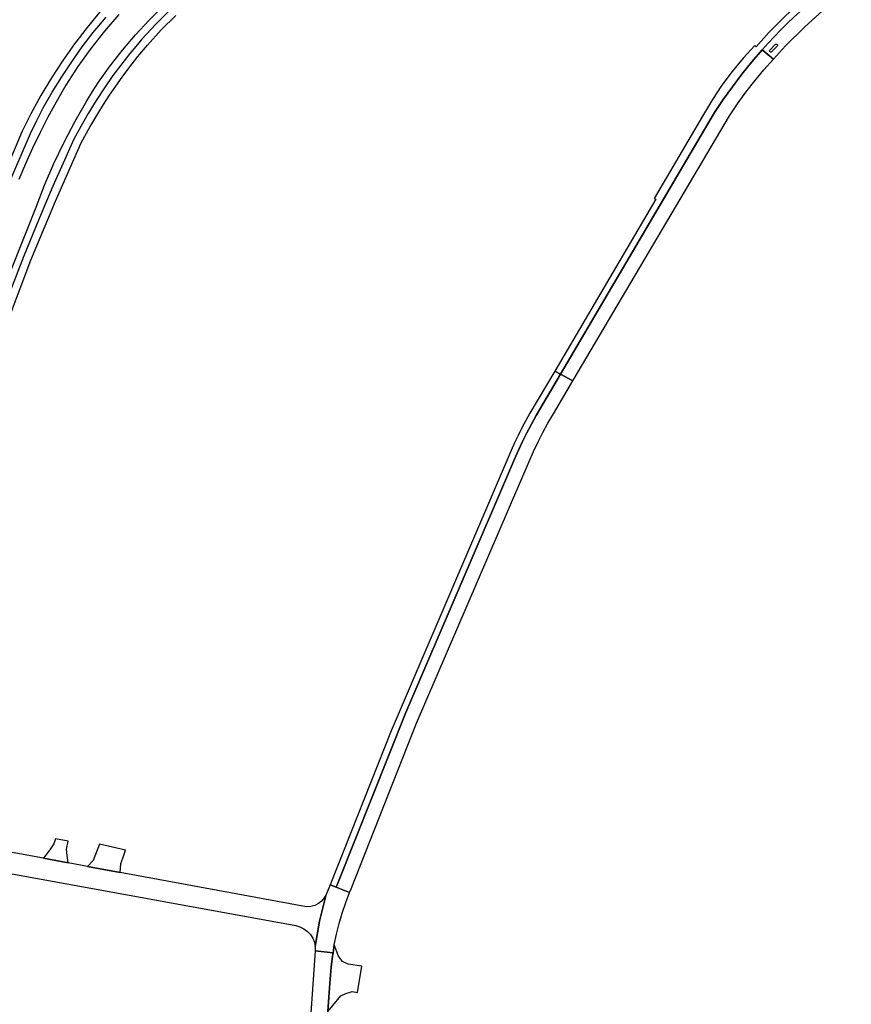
# Model space of a CAD drawing. Header units: metres. Extents: x 127325 to 135234, y 401140 to 409815.
# Tile 99 of 125: x 130833 to 131042, y 406998 to 407245. Entities that reach past the tile are written whole.
import ezdxf

# ---------------------------------------------------------------- set-up
doc = ezdxf.new("R2010")
doc.units = ezdxf.units.M
doc.layers.add('wegvakonderdelen', color=7, linetype='Continuous')

msp = doc.modelspace()

# ---------------------------------------------------------------- linework, layer by layer
at = {"layer": 'wegvakonderdelen'}
for points in [[(131041.72, 407253.55), (131039.34, 407256.15), (131027.31, 407245.32), (131025.67, 407243.74), (131024.05, 407242.14), (131022.47, 407240.5), (131020.91, 407238.84), (131019.38, 407237.15), (131022.2, 407234.85), (131023.72, 407236.52), (131025.27, 407238.16), (131026.85, 407239.77), (131028.46, 407241.35), (131030.1, 407242.91), (131041.72, 407253.55)], [(131021.34, 407237.07), (131022.75, 407238.56), (131022.91, 407238.62), (131023.09, 407238.58), (131023.21, 407238.45), (131023.23, 407238.27), (131023.16, 407238.11), (131021.77, 407236.65), (131021.61, 407236.58), (131021.44, 407236.62), (131021.31, 407236.74), (131021.27, 407236.91), (131021.34, 407237.07)], [(131022.2, 407234.85), (131019.38, 407237.15), (131016.81, 407234.16), (131014.33, 407231.09), (131011.95, 407227.94), (131009.67, 407224.73), (131007.49, 407221.44), (130968.92, 407155.94), (130971.99, 407154.27), (131011.18, 407220.66), (131013.22, 407223.62), (131015.34, 407226.53), (131017.55, 407229.37), (131019.83, 407232.14), (131022.2, 407234.85)], [(130968.92, 407155.94), (130967.45, 407156.73), (130961.24, 407146.17), (130960.21, 407144.35), (130959.23, 407142.51), (130958.29, 407140.64), (130957.39, 407138.76), (130956.53, 407136.86), (130926.45, 407066.67), (130911.18, 407028.15), (130912.69, 407027.54), (130913.1, 407028.56), (130930.13, 407071.28), (130957.41, 407134.66), (130958.37, 407136.9), (130959.4, 407139.12), (130960.48, 407141.3), (130961.62, 407143.46), (130962.82, 407145.58), (130968.92, 407155.94)], [(130971.99, 407154.27), (130968.92, 407155.94), (130962.82, 407145.58), (130961.62, 407143.46), (130960.48, 407141.3), (130959.4, 407139.12), (130958.37, 407136.9), (130957.41, 407134.66), (130930.13, 407071.28), (130913.1, 407028.56), (130912.69, 407027.54), (130916.07, 407026.21), (130916.44, 407027.15), (130932.82, 407068.61), (130961.05, 407134.14), (130962.12, 407136.59), (130963.26, 407139.01), (130964.48, 407141.39), (130965.76, 407143.74), (130967.12, 407146.04), (130971.99, 407154.27)], [(130845.59, 407039.01), (130842.45, 407039.62), (130841.97, 407038.34), (130841.16, 407037.1), (130839.4, 407034.78), (130845.6, 407033.63), (130845.31, 407035.44), (130845.21, 407037.02), (130845.59, 407039.01)], [(130859.27, 407034.77), (130859.99, 407036.8), (130853.43, 407038.32), (130851.88, 407034.2), (130850.45, 407032.74), (130858.62, 407031.23), (130858.8, 407033.47), (130859.27, 407034.77)], [(130916.07, 407026.21), (130912.69, 407027.54), (130911.18, 407028.15), (130910.17, 407025.72), (130908.54, 407018.98), (130907.47, 407012.64), (130907.49, 407011.6), (130911.92, 407011.06), (130912.25, 407013.08), (130912.79, 407015.76), (130913.45, 407018.42), (130914.22, 407021.05), (130915.09, 407023.65), (130916.07, 407026.21)], [(130911.92, 407011.06), (130907.49, 407011.6), (130905.68, 406986.39), (130909.92, 406986.22), (130910.64, 406996.41), (130910.9, 407000), (130911.09, 407003.49), (130911.46, 407007.46), (130911.79, 407010.28), (130911.92, 407011.06)], [(130919.12, 407007.71), (130915.72, 407008.26), (130914.28, 407008.96), (130913.26, 407010.27), (130912.25, 407013.08), (130911.92, 407011.06), (130911.79, 407010.28), (130911.46, 407007.46), (130911.09, 407003.49), (130910.9, 407000), (130910.64, 406996.41), (130913.87, 407000.33), (130915.1, 407000.9), (130916.68, 407001.37), (130918.07, 407001.18), (130919.12, 407007.71)]]:
    msp.add_lwpolyline(points, close=True, dxfattribs=at)
for points in [[(130818.42, 407149.92), (130837.54, 407197.8), (130839.69, 407203.3), (130842.04, 407208.71), (130844.58, 407214.04), (130847.32, 407219.27), (130850.24, 407224.4), (130850.24, 407224.4), (130851.71, 407226.75), (130853.23, 407229.06), (130856.12, 407233.14), (130859.19, 407237.1), (130862.43, 407240.91), (130865.84, 407244.58), (130869.4, 407248.09)], [(131027.2, 407247.48), (131024.2, 407244.66), (131021.06, 407241.48), (131017.88, 407237.89), (131017.52, 407238.28), (131014.63, 407235.08), (131011.89, 407231.74), (131009.32, 407228.28), (131006.92, 407224.7), (131004.69, 407221.01), (130992.32, 407199.96), (130992.75, 407199.74), (130967.45, 407156.73), (130968.92, 407155.94), (131007.49, 407221.44), (131009.67, 407224.73), (131011.95, 407227.94), (131014.33, 407231.09), (131016.81, 407234.16), (131019.38, 407237.15), (131019.38, 407237.15), (131020.91, 407238.84), (131022.47, 407240.5), (131024.05, 407242.14), (131025.67, 407243.74), (131027.31, 407245.32)], [(130825.22, 407155.47), (130836.24, 407184.47), (130842.38, 407199.26), (130848.86, 407213.9), (130851.12, 407217.99), (130851.49, 407218.62), (130852.98, 407221.13), (130854.45, 407223.48), (130855.96, 407225.8), (130857.52, 407228.09), (130859.13, 407230.35), (130860.78, 407232.57), (130863.06, 407235.5), (130865.42, 407238.36), (130868.91, 407242.17), (130872.58, 407245.79)], [(130853.58, 407246.75), (130850.34, 407242.77), (130847.2, 407238.68), (130844.22, 407234.46), (130841.4, 407230.14), (130838.76, 407225.71), (130836.28, 407221.18), (130835.18, 407219.01), (130834.11, 407216.83), (130828.09, 407202.68)], [(130871.19, 407247.25), (130867.51, 407243.61), (130864.01, 407239.81), (130862.5, 407238.04), (130861.03, 407236.25), (130859.59, 407234.44), (130858.18, 407232.59), (130856.81, 407230.72), (130854.65, 407227.62), (130852.58, 407224.46), (130850.61, 407221.23), (130848.73, 407217.94), (130846.96, 407214.6), (130844.32, 407208.82), (130841.75, 407203), (130839.25, 407197.15), (130836.81, 407191.27), (130834.44, 407185.37), (130828.21, 407169.58)], [(130830.12, 407202.28), (130836.12, 407216.25), (130837.71, 407219.45), (130839.37, 407222.61), (130839.37, 407222.61), (130841.61, 407226.56), (130843.99, 407230.42), (130846.49, 407234.19), (130849.13, 407237.88), (130851.89, 407241.47), (130855.08, 407245.37)], [(130858.26, 407245.99), (130854.65, 407241.82), (130851.23, 407237.48), (130848.02, 407232.98), (130845.03, 407228.34), (130842.57, 407224.1), (130840.51, 407220.31), (130838.54, 407216.48), (130836.68, 407212.59), (130834.91, 407208.66), (130833.24, 407204.69)], [(130829.26, 407031.3), (130902.6, 407017.91), (130903.65, 407017.61), (130904.64, 407017.13), (130905.52, 407016.47), (130906.27, 407015.67), (130906.85, 407014.74), (130907.26, 407013.72), (130907.47, 407012.64), (130908.54, 407018.98), (130910.17, 407025.72), (130909.7, 407024.83), (130909.06, 407024.05), (130908.27, 407023.42), (130907.37, 407022.97), (130906.4, 407022.7), (130905.4, 407022.63), (130904.4, 407022.77), (130858.62, 407031.23), (130858.62, 407031.23), (130850.45, 407032.74), (130845.6, 407033.63), (130839.4, 407034.78), (130830.65, 407036.4)]]:
    msp.add_lwpolyline(points, dxfattribs=at)

doc.saveas('drawing.dxf')
